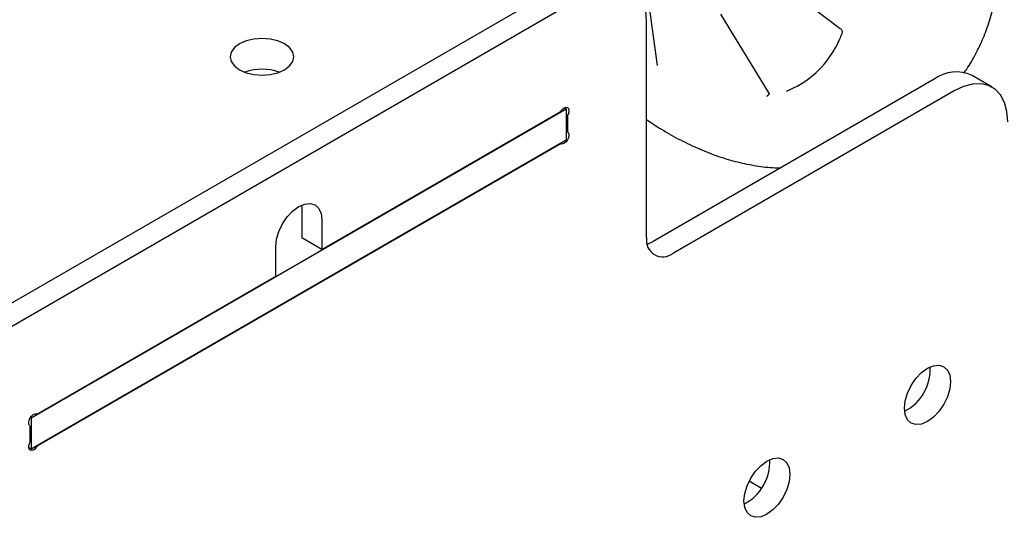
# Model space of a CAD drawing. Header units: inches. Extents: x 12 to 116, y 12 to 59.
# Tile 10 of 17: x 70.87 to 77.38, y 49.11 to 52.39. Entities that reach past the tile are written whole.
import ezdxf

# ---------------------------------------------------------------- set-up
doc = ezdxf.new("R2010")
doc.units = ezdxf.units.IN
doc.header["$MEASUREMENT"] = 0

msp = doc.modelspace()

# ---------------------------------------------------------------- linework, layer by layer
at = {"color": 7, "linetype": 'Continuous', "lineweight": 25}
for p, q in [((70.6407, 50.4169), (74.5298, 52.662)), ((75.8204, 52.6923), (76.2959, 52.3344)), ((70.7733, 50.3403), (74.6624, 52.5855)), ((75.0227, 52.5559), (75.0848, 52.0894)), ((75.0159, 50.9523), (75.0159, 52.3813)), ((75.5033, 52.4285), (75.8263, 51.9021)), ((76.9163, 51.9983), (75.0601, 50.9268)), ((77.2989, 51.9466), (77.1663, 52.0231)), ((77.0489, 51.9218), (75.1927, 50.8503)), ((70.9501, 49.7614), (74.4856, 51.8024)), ((74.4856, 51.8024), (74.4724, 51.81)), ((74.4856, 51.8024), (74.4856, 51.5982)), ((72.8699, 50.8737), (74.4397, 51.78)), ((74.4927, 51.7494), (74.4927, 51.6594)), ((70.9501, 49.5572), (74.4856, 51.5982)), ((74.4397, 51.5676), (70.996, 49.5796)), ((72.7362, 51.1668), (72.7373, 51.1462)), ((72.7373, 51.1462), (72.7373, 50.9502)), ((72.8699, 51.0697), (72.8699, 50.8737)), ((72.8699, 50.8737), (72.7373, 50.9502)), ((72.5658, 50.6982), (72.5658, 50.8941)), ((70.996, 49.7919), (72.5658, 50.6982)), ((70.9444, 49.7646), (70.9501, 49.7614)), ((70.9501, 49.7614), (70.9501, 49.5572)), ((70.943, 49.6102), (70.943, 49.7002)), ((70.9333, 49.5669), (70.9501, 49.5572)), ((75.7743, 49.2966), (75.6931, 49.3435))]:
    msp.add_line(p, q, dxfattribs=at)
at = {"color": 7, "linetype": 'Continuous', "lineweight": 25, "flags": 128}
for points in [[(75.0159, 52.3813), (75.0106, 52.4491), (74.9946, 52.5086), (74.9686, 52.5581), (74.9332, 52.596), (74.8896, 52.6211), (74.8392, 52.6328), (74.7833, 52.6306), (74.7238, 52.6147), (74.6624, 52.5855)], [(72.3263, 52.2325), (72.2929, 52.2074), (72.2719, 52.1782), (72.2648, 52.1468), (72.2719, 52.1154), (72.2929, 52.0862), (72.3263, 52.0611), (72.3698, 52.0418), (72.4204, 52.0297), (72.4748, 52.0256), (72.5291, 52.0297), (72.5798, 52.0418), (72.6233, 52.0611), (72.6566, 52.0862), (72.6776, 52.1154), (72.6848, 52.1468), (72.6776, 52.1782), (72.6566, 52.2074), (72.6233, 52.2325), (72.5798, 52.2518), (72.5291, 52.2639), (72.4748, 52.268), (72.4204, 52.2639), (72.3698, 52.2518), (72.3263, 52.2325)], [(77.4024, 51.7176), (77.3971, 51.7854), (77.3811, 51.845), (77.3551, 51.8944), (77.3197, 51.9323), (77.2761, 51.9575), (77.2256, 51.9692), (77.1698, 51.967), (77.1103, 51.951), (77.0489, 51.9218)], [(74.4524, 51.7919), (74.4624, 51.803), (74.4734, 51.8105), (74.484, 51.8133), (74.4931, 51.8112), (74.4994, 51.8044), (74.5023, 51.7938), (74.5013, 51.7805), (74.4967, 51.7663)], [(74.4967, 51.6471), (74.5013, 51.6382), (74.5023, 51.6261), (74.4994, 51.6121), (74.4931, 51.598), (74.484, 51.5855), (74.4734, 51.576), (74.4624, 51.5708), (74.4524, 51.5704)], [(72.5658, 50.8941), (72.571, 50.9426), (72.5862, 50.9937), (72.6103, 51.044), (72.6418, 51.0901), (72.6785, 51.1288), (72.7178, 51.1575), (72.7572, 51.1742), (72.7939, 51.1778), (72.8253, 51.1681), (72.8495, 51.1457), (72.8647, 51.1121), (72.8699, 51.0697)], [(75.0205, 50.9091), (75.0256, 50.9108), (75.0601, 50.9268)], [(77.0241, 50.0017), (77.0189, 49.9532), (77.0038, 49.9021), (76.9796, 49.8518), (76.9481, 49.8057), (76.9114, 49.767), (76.8721, 49.7383), (76.8327, 49.7216), (76.7961, 49.718), (76.7646, 49.7277), (76.7404, 49.7501), (76.7252, 49.7837), (76.7201, 49.8261), (76.7252, 49.8746), (76.7404, 49.9257), (76.7646, 49.976), (76.7961, 50.0221), (76.8327, 50.0608), (76.8721, 50.0895), (76.9114, 50.1062), (76.9481, 50.1098), (76.9796, 50.1001), (77.0038, 50.0777), (77.0189, 50.0441), (77.0241, 50.0017)], [(70.939, 49.7125), (70.9344, 49.7214), (70.9334, 49.7335), (70.9363, 49.7475), (70.9426, 49.7616), (70.9516, 49.7741), (70.9623, 49.7836), (70.9733, 49.7888), (70.9833, 49.7892)], [(70.9833, 49.5677), (70.9733, 49.5566), (70.9623, 49.5491), (70.9516, 49.5463), (70.9426, 49.5484), (70.9363, 49.5551), (70.9334, 49.5658), (70.9344, 49.5791), (70.939, 49.5933)], [(75.9635, 49.3894), (75.9583, 49.3409), (75.9431, 49.2898), (75.9189, 49.2395), (75.8874, 49.1934), (75.8508, 49.1547), (75.8114, 49.126), (75.7721, 49.1093), (75.7354, 49.1057), (75.7039, 49.1154), (75.6798, 49.1378), (75.6646, 49.1714), (75.6594, 49.2138), (75.6646, 49.2623), (75.6798, 49.3134), (75.7039, 49.3637), (75.7354, 49.4097), (75.7721, 49.4485), (75.8114, 49.4771), (75.8508, 49.4939), (75.8874, 49.4975), (75.9189, 49.4878), (75.9431, 49.4654), (75.9583, 49.4318), (75.9635, 49.3894)]]:
    msp.add_lwpolyline(points, dxfattribs=at)
at = {"color": 7, "linetype": 'Continuous', "lineweight": 25}
for centre, radius, start, end in [((75.7076, 52.5104), 0.6342, 291.46698, 329.15958), ((72.4748, 51.7301), 0.3344, 70.19233, 109.80767), ((77.062, 51.8017), 0.2448, 64.78089, 126.52957), ((74.4177, 51.816), 0.0423, 301.38981, 325.11634), ((74.5349, 51.7483), 0.0423, 154.884, 178.60806), ((74.5105, 51.6584), 0.0179, 176.70719, 219.14815), ((74.4495, 51.5527), 0.0179, 80.8421, 123.2907), ((75.1237, 50.9349), 0.1092, 170.78596, 309.20329), ((76.5753, 50.0852), 0.3154, 297.5436, 2.46178), ((70.9862, 49.8069), 0.0179, 260.8421, 303.2907), ((70.9252, 49.7012), 0.0179, 356.70719, 39.14815), ((70.9007, 49.6113), 0.0423, 334.884, 358.60806), ((71.018, 49.5436), 0.0423, 121.38981, 145.11634), ((75.5147, 49.4729), 0.3154, 297.5436, 2.46178)]:
    msp.add_arc(centre, radius, start, end, dxfattribs=at)
for points, knots in [([(77.1108, 52.0385), (77.1177, 52.0475), (77.1473, 52.086), (77.1911, 52.1629), (77.2417, 52.2689), (77.2832, 52.384), (77.3159, 52.5068), (77.3393, 52.6368), (77.3541, 52.7734), (77.3559, 52.8691), (77.3568, 52.9173)], [0, 0, 0, 0, 0.040653, 0.173308, 0.307606, 0.443529, 0.580876, 0.719331, 0.858545, 1, 1, 1, 1]), ([(76.2956, 52.3342), (76.2975, 52.3326), (76.3024, 52.3287), (76.307, 52.3191), (76.3084, 52.3081), (76.3063, 52.3015), (76.3054, 52.2988)], [0, 0, 0, 0, 0.189433, 0.472975, 0.784173, 1, 1, 1, 1]), ([(76.3054, 52.2991), (76.3004, 52.2869), (76.2828, 52.2449), (76.263, 52.2041), (76.2455, 52.1792), (76.2451, 52.1786)], [0, 0, 0, 0, 0.28515, 0.983599, 1, 1, 1, 1]), ([(75.8107, 51.8864), (75.8128, 51.8883), (75.8156, 51.891), (75.8207, 51.8942), (75.8221, 51.8951)], [0, 0, 0, 0, 0.726684, 1, 1, 1, 1]), ([(75.8254, 51.9035), (75.8253, 51.9037), (75.8251, 51.9045), (75.825, 51.8953), (75.8189, 51.8911), (75.8156, 51.8889)], [0, 0, 0, 0, 0.158165, 0.551207, 1, 1, 1, 1]), ([(75.0159, 51.7316), (75.0484, 51.71), (75.1223, 51.6609), (75.239, 51.5962), (75.3653, 51.536), (75.4916, 51.4874), (75.6171, 51.45), (75.7409, 51.4254), (75.8366, 51.4133), (75.8899, 51.4136), (75.9035, 51.4137)], [0, 0, 0, 0, 0.110214, 0.250977, 0.391889, 0.532766, 0.673359, 0.813343, 0.952325, 1, 1, 1, 1])]:
    msp.add_open_spline(points, degree=3, knots=knots, dxfattribs=at)

doc.saveas('drawing.dxf')
